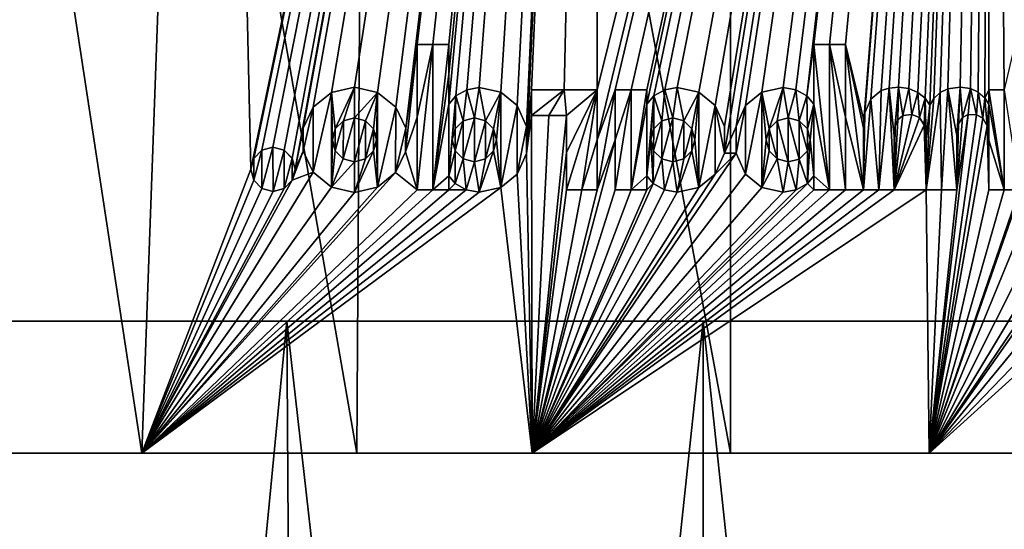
# Model space of a CAD drawing. Header units: millimetres. Extents: x -46 to 100, y -4 to 226.
# Tile 17 of 29: x -14 to 6, y 71 to 81. Entities that reach past the tile are written whole.
import ezdxf

# ---------------------------------------------------------------- set-up
doc = ezdxf.new("R2010")
doc.units = ezdxf.units.MM
doc.header["$LTSCALE"] = 65.185185
for name, color, linetype in [('11', 7, 'CONTINUOUS'), ('12', 7, 'CONTINUOUS'), ('15', 7, 'CONTINUOUS'), ('17', 7, 'CONTINUOUS'), ('18', 7, 'CONTINUOUS'), ('19', 7, 'CONTINUOUS')]:
    doc.layers.add(name, color=color, linetype=linetype)

msp = doc.modelspace()

# ---------------------------------------------------------------- linework, layer by layer
at = {"layer": '11', "color": 254, "linetype": 'Continuous', "true_color": 0xece8e8}
for points in [[(-14.944, 72.69, 41.059), (-7.587, 72.69, 43.03), (-14.471, 112.297, 39.759), (-14.944, 72.69, 41.059)], [(-14.471, 112.297, 39.759), (-7.587, 72.69, 43.03), (-7.347, 112.297, 41.668), (-14.471, 112.297, 39.759)], [(-7.587, 72.69, 43.03), (0, 72.69, 43.694), (-7.347, 112.297, 41.668), (-7.587, 72.69, 43.03)], [(-7.347, 112.297, 41.668), (0, 72.69, 43.694), (0, 112.297, 42.311), (-7.347, 112.297, 41.668)]]:
    msp.add_3dface(points, dxfattribs=at)
at = {"layer": '12', "color": 254, "linetype": 'Continuous', "true_color": 0xece8e8}
for points in [[(-19.476, 72.69, -39.113), (-18.015, 112.297, -38.284), (-11.957, 72.69, -42.026), (-19.476, 72.69, -39.113)], [(-18.015, 112.297, -38.284), (-10.522, 112.297, -40.981), (-11.957, 72.69, -42.026), (-18.015, 112.297, -38.284)], [(-11.957, 72.69, -42.026), (-10.522, 112.297, -40.981), (-9.74, 78.446, -42.388), (-11.957, 72.69, -42.026)], [(-10.522, 112.297, -40.981), (-2.657, 112.297, -42.227), (-9.74, 78.446, -42.388), (-10.522, 112.297, -40.981)], [(-9.74, 78.446, -42.388), (-2.657, 112.297, -42.227), (-9.681, 78.667, -42.394), (-9.74, 78.446, -42.388)], [(-9.681, 78.667, -42.394), (-2.657, 112.297, -42.227), (-9.519, 78.832, -42.424), (-9.681, 78.667, -42.394)], [(-9.519, 78.832, -42.424), (-2.657, 112.297, -42.227), (-9.293, 78.894, -42.472), (-9.519, 78.832, -42.424)], [(-9.293, 78.894, -42.472), (-2.657, 112.297, -42.227), (-9.066, 78.834, -42.523), (-9.293, 78.894, -42.472)], [(-9.066, 78.834, -42.523), (-2.657, 112.297, -42.227), (-8.901, 78.668, -42.564), (-9.066, 78.834, -42.523)], [(-8.901, 78.668, -42.564), (-2.657, 112.297, -42.227), (-8.842, 78.446, -42.584), (-8.901, 78.668, -42.564)], [(-8.842, 78.446, -42.584), (-2.657, 112.297, -42.227), (-8.677, 79.283, -42.588), (-8.842, 78.446, -42.584)], [(-8.677, 79.283, -42.588), (-2.657, 112.297, -42.227), (-8.474, 79.705, -42.614), (-8.677, 79.283, -42.588)], [(-8.474, 79.705, -42.614), (-2.657, 112.297, -42.227), (-8.104, 80.003, -42.676), (-8.474, 79.705, -42.614)], [(-8.104, 80.003, -42.676), (-2.657, 112.297, -42.227), (-7.638, 80.11, -42.758), (-8.104, 80.003, -42.676)], [(-7.638, 80.11, -42.758), (-2.657, 112.297, -42.227), (-7.172, 80.003, -42.842), (-7.638, 80.11, -42.758)], [(-7.172, 80.003, -42.842), (-2.657, 112.297, -42.227), (-6.8, 79.703, -42.913), (-7.172, 80.003, -42.842)], [(-6.8, 79.703, -42.913), (-2.657, 112.297, -42.227), (-6.597, 79.277, -42.96), (-6.8, 79.703, -42.913)], [(-6.597, 79.277, -42.96), (-2.657, 112.297, -42.227), (-6.365, 80.975, -42.935), (-6.597, 79.277, -42.96)], [(-6.365, 80.975, -42.935), (-2.657, 112.297, -42.227), (-6.043, 80.975, -42.982), (-6.365, 80.975, -42.935)], [(-6.043, 80.975, -42.982), (-2.657, 112.297, -42.227), (-5.721, 80.975, -43.026), (-6.043, 80.975, -42.982)], [(-5.721, 80.975, -43.026), (-2.657, 112.297, -42.227), (-5.721, 80.371, -43.047), (-5.721, 80.975, -43.026)], [(-5.721, 80.371, -43.047), (-2.657, 112.297, -42.227), (-5.721, 79.767, -43.068), (-5.721, 80.371, -43.047)], [(-5.721, 79.767, -43.068), (-2.657, 112.297, -42.227), (-5.581, 79.934, -43.081), (-5.721, 79.767, -43.068)], [(-5.581, 79.934, -43.081), (-2.657, 112.297, -42.227), (-5.359, 80.06, -43.105), (-5.581, 79.934, -43.081)], [(-5.359, 80.06, -43.105), (-2.657, 112.297, -42.227), (-5.103, 80.108, -43.134), (-5.359, 80.06, -43.105)], [(-5.103, 80.108, -43.134), (-2.657, 112.297, -42.227), (-4.665, 80.009, -43.187), (-5.103, 80.108, -43.134)], [(-4.665, 80.009, -43.187), (-2.657, 112.297, -42.227), (-4.334, 79.74, -43.231), (-4.665, 80.009, -43.187)], [(-4.334, 79.74, -43.231), (-2.657, 112.297, -42.227), (-4.141, 79.313, -43.265), (-4.334, 79.74, -43.231)], [(-4.142, 78.769, -43.284), (-2.657, 112.297, -42.227), (-4.041, 80.057, -43.248), (-4.142, 78.769, -43.284)], [(-4.141, 79.313, -43.265), (-2.657, 112.297, -42.227), (-4.142, 78.769, -43.284), (-4.141, 79.313, -43.265)], [(-4.041, 80.057, -43.248), (-2.657, 112.297, -42.227), (-3.377, 80.057, -43.305), (-4.041, 80.057, -43.248)], [(-3.377, 80.057, -43.305), (-2.657, 112.297, -42.227), (-2.712, 80.057, -43.352), (-3.377, 80.057, -43.305)], [(-2.657, 112.297, -42.227), (5.303, 112.297, -41.977), (-2.712, 80.057, -43.352), (-2.657, 112.297, -42.227)], [(-2.712, 80.057, -43.352), (5.303, 112.297, -41.977), (-2.712, 79.044, -43.387), (-2.712, 80.057, -43.352)], [(-2.712, 79.044, -43.387), (5.303, 112.297, -41.977), (-2.343, 80.057, -43.373), (-2.712, 79.044, -43.387)], [(-2.343, 80.057, -43.373), (5.303, 112.297, -41.977), (-2.021, 80.057, -43.389), (-2.343, 80.057, -43.373)], [(-2.021, 80.057, -43.389), (5.303, 112.297, -41.977), (-1.699, 80.057, -43.403), (-2.021, 80.057, -43.389)], [(-1.699, 80.057, -43.403), (5.303, 112.297, -41.977), (-1.699, 79.767, -43.413), (-1.699, 80.057, -43.403)], [(-1.699, 79.767, -43.413), (5.303, 112.297, -41.977), (-1.558, 79.934, -43.413), (-1.699, 79.767, -43.413)], [(-1.558, 79.934, -43.413), (5.303, 112.297, -41.977), (-1.336, 80.061, -43.416), (-1.558, 79.934, -43.413)], [(-1.336, 80.061, -43.416), (5.303, 112.297, -41.977), (-1.081, 80.108, -43.421), (-1.336, 80.061, -43.416)], [(-1.081, 80.108, -43.421), (5.303, 112.297, -41.977), (-0.645, 80.01, -43.433), (-1.081, 80.108, -43.421)], [(-0.645, 80.01, -43.433), (5.303, 112.297, -41.977), (-0.314, 79.742, -43.446), (-0.645, 80.01, -43.433)], [(-0.314, 79.742, -43.446), (5.303, 112.297, -41.977), (-0.12, 79.316, -43.462), (-0.314, 79.742, -43.446)], [(-0.12, 79.316, -43.462), (5.303, 112.297, -41.977), (-0.12, 78.77, -43.481), (-0.12, 79.316, -43.462)], [(-0.12, 78.77, -43.481), (5.303, 112.297, -41.977), (0.111, 79.316, -43.462), (-0.12, 78.77, -43.481)], [(0, 112.297, 42.311), (7.587, 72.69, 43.03), (7.928, 112.297, 41.561), (0, 112.297, 42.311)], [(0, 112.297, 42.311), (0, 72.69, 43.694), (7.587, 72.69, 43.03), (0, 112.297, 42.311)], [(0.111, 79.316, -43.462), (5.303, 112.297, -41.977), (0.305, 79.741, -43.446), (0.111, 79.316, -43.462)], [(0.305, 79.741, -43.446), (5.303, 112.297, -41.977), (0.636, 80.01, -43.433), (0.305, 79.741, -43.446)], [(0.636, 80.01, -43.433), (5.303, 112.297, -41.977), (1.072, 80.108, -43.421), (0.636, 80.01, -43.433)], [(1.072, 80.108, -43.421), (5.303, 112.297, -41.977), (1.327, 80.061, -43.416), (1.072, 80.108, -43.421)], [(1.327, 80.061, -43.416), (5.303, 112.297, -41.977), (1.549, 79.934, -43.413), (1.327, 80.061, -43.416)], [(1.549, 79.934, -43.413), (5.303, 112.297, -41.977), (1.69, 80.975, -43.371), (1.549, 79.934, -43.413)], [(1.69, 80.975, -43.371), (5.303, 112.297, -41.977), (2.012, 80.975, -43.358), (1.69, 80.975, -43.371)], [(2.012, 80.975, -43.358), (5.303, 112.297, -41.977), (2.334, 80.975, -43.342), (2.012, 80.975, -43.358)], [(2.334, 80.975, -43.342), (5.303, 112.297, -41.977), (2.71, 79.441, -43.373), (2.334, 80.975, -43.342)], [(2.71, 79.441, -43.373), (5.303, 112.297, -41.977), (2.73, 79.59, -43.367), (2.71, 79.441, -43.373)], [(2.73, 79.59, -43.367), (5.303, 112.297, -41.977), (2.846, 79.867, -43.35), (2.73, 79.59, -43.367)], [(2.846, 79.867, -43.35), (5.303, 112.297, -41.977), (3.056, 80.041, -43.329), (2.846, 79.867, -43.35)], [(3.056, 80.041, -43.329), (5.303, 112.297, -41.977), (3.221, 80.094, -43.316), (3.056, 80.041, -43.329)], [(3.221, 80.094, -43.316), (5.303, 112.297, -41.977), (3.414, 80.11, -43.3), (3.221, 80.094, -43.316)], [(3.414, 80.11, -43.3), (5.303, 112.297, -41.977), (3.621, 80.085, -43.284), (3.414, 80.11, -43.3)], [(3.621, 80.085, -43.284), (5.303, 112.297, -41.977), (3.805, 80.007, -43.271), (3.621, 80.085, -43.284)], [(3.805, 80.007, -43.271), (5.303, 112.297, -41.977), (3.95, 79.887, -43.262), (3.805, 80.007, -43.271)], [(3.95, 79.887, -43.262), (5.303, 112.297, -41.977), (4.049, 79.744, -43.258), (3.95, 79.887, -43.262)], [(4.049, 79.744, -43.258), (5.303, 112.297, -41.977), (4.13, 79.883, -43.246), (4.049, 79.744, -43.258)], [(4.13, 79.883, -43.246), (5.303, 112.297, -41.977), (4.255, 80.005, -43.229), (4.13, 79.883, -43.246)], [(4.255, 80.005, -43.229), (5.303, 112.297, -41.977), (4.413, 80.079, -43.211), (4.255, 80.005, -43.229)], [(4.413, 80.079, -43.211), (5.303, 112.297, -41.977), (4.663, 80.11, -43.184), (4.413, 80.079, -43.211)], [(4.663, 80.11, -43.184), (5.303, 112.297, -41.977), (4.871, 80.082, -43.162), (4.663, 80.11, -43.184)], [(4.871, 80.082, -43.162), (5.303, 112.297, -41.977), (5.03, 80.009, -43.146), (4.871, 80.082, -43.162)], [(5.03, 80.009, -43.146), (5.303, 112.297, -41.977), (5.164, 79.892, -43.134), (5.03, 80.009, -43.146)], [(5.164, 79.892, -43.134), (5.303, 112.297, -41.977), (5.248, 80.06, -43.118), (5.164, 79.892, -43.134)], [(5.248, 80.06, -43.118), (5.303, 112.297, -41.977), (5.56, 80.06, -43.079), (5.248, 80.06, -43.118)], [(5.303, 112.297, -41.977), (13.075, 112.297, -40.24), (5.56, 80.06, -43.079), (5.303, 112.297, -41.977)], [(-6.599, 78.803, -42.977), (-6.597, 79.277, -42.96), (-6.365, 80.975, -42.935), (-6.599, 78.803, -42.977)], [(-6.365, 79.503, -42.987), (-6.599, 78.803, -42.977), (-6.365, 80.975, -42.935), (-6.365, 79.503, -42.987)], [(1.69, 79.767, -43.414), (1.549, 79.934, -43.413), (1.69, 80.975, -43.371), (1.69, 79.767, -43.414)], [(2.334, 80.975, -43.342), (2.703, 78.032, -43.423), (2.334, 79.503, -43.393), (2.334, 80.975, -43.342)], [(2.703, 78.032, -43.423), (2.334, 80.975, -43.342), (2.703, 79.281, -43.379), (2.703, 78.032, -43.423)], [(2.703, 79.281, -43.379), (2.334, 80.975, -43.342), (2.71, 79.441, -43.373), (2.703, 79.281, -43.379)], [(-4.041, 79.54, -43.266), (-4.142, 78.769, -43.284), (-4.041, 80.057, -43.248), (-4.041, 79.54, -43.266)], [(-2.712, 78.029, -43.423), (-2.712, 79.044, -43.387), (-2.343, 80.057, -43.373), (-2.712, 78.029, -43.423)], [(-2.343, 79.044, -43.409), (-2.712, 78.029, -43.423), (-2.343, 80.057, -43.373), (-2.343, 79.044, -43.409)], [(5.248, 79.765, -43.128), (5.164, 79.892, -43.134), (5.248, 80.06, -43.118), (5.248, 79.765, -43.128)], [(-8.028, 78.822, -42.732), (-7.863, 79.431, -42.741), (-7.864, 78.656, -42.768), (-8.028, 78.822, -42.732)], [(-8.027, 79.267, -42.716), (-7.863, 79.431, -42.741), (-8.028, 78.822, -42.732), (-8.027, 79.267, -42.716)], [(-7.863, 79.431, -42.741), (-7.638, 79.492, -42.78), (-7.864, 78.656, -42.768), (-7.863, 79.431, -42.741)], [(-7.864, 78.656, -42.768), (-7.638, 79.492, -42.78), (-7.638, 78.595, -42.812), (-7.864, 78.656, -42.768)], [(-7.638, 78.595, -42.812), (-7.638, 79.492, -42.78), (-7.412, 79.431, -42.822), (-7.638, 78.595, -42.812)], [(-7.413, 78.655, -42.849), (-7.638, 78.595, -42.812), (-7.412, 79.431, -42.822), (-7.413, 78.655, -42.849)], [(-7.248, 79.265, -42.856), (-7.413, 78.655, -42.849), (-7.412, 79.431, -42.822), (-7.248, 79.265, -42.856)], [(-6.365, 78.029, -43.039), (-6.599, 78.803, -42.977), (-6.365, 79.503, -42.987), (-6.365, 78.029, -43.039)], [(-5.591, 79.268, -43.103), (-5.427, 79.432, -43.118), (-5.592, 78.821, -43.119), (-5.591, 79.268, -43.103)], [(-5.592, 78.821, -43.119), (-5.427, 79.432, -43.118), (-5.427, 78.655, -43.145), (-5.592, 78.821, -43.119)], [(-5.427, 79.432, -43.118), (-5.202, 79.492, -43.144), (-5.427, 78.655, -43.145), (-5.427, 79.432, -43.118)], [(-5.427, 78.655, -43.145), (-5.202, 79.492, -43.144), (-5.202, 78.595, -43.175), (-5.427, 78.655, -43.145)], [(-5.202, 78.595, -43.175), (-5.202, 79.492, -43.144), (-4.977, 79.432, -43.172), (-5.202, 78.595, -43.175)], [(-4.978, 78.655, -43.2), (-5.202, 78.595, -43.175), (-4.977, 79.432, -43.172), (-4.978, 78.655, -43.2)], [(-4.813, 79.266, -43.197), (-4.978, 78.655, -43.2), (-4.977, 79.432, -43.172), (-4.813, 79.266, -43.197)], [(-4.032, 72.69, -43.507), (-4.142, 78.769, -43.284), (-4.041, 79.54, -43.266), (-4.032, 72.69, -43.507)], [(-3.688, 79.54, -43.298), (-4.032, 72.69, -43.507), (-4.041, 79.54, -43.266), (-3.688, 79.54, -43.298)], [(-3.334, 79.54, -43.326), (-4.032, 72.69, -43.507), (-3.688, 79.54, -43.298), (-3.334, 79.54, -43.326)], [(-4.032, 72.69, -43.507), (-3.334, 79.54, -43.326), (-3.334, 78.785, -43.353), (-4.032, 72.69, -43.507)], [(-1.562, 78.819, -43.452), (-1.397, 79.432, -43.436), (-1.397, 78.655, -43.463), (-1.562, 78.819, -43.452)], [(-1.561, 79.268, -43.436), (-1.397, 79.432, -43.436), (-1.562, 78.819, -43.452), (-1.561, 79.268, -43.436)], [(-1.397, 79.432, -43.436), (-1.173, 79.492, -43.44), (-1.397, 78.655, -43.463), (-1.397, 79.432, -43.436)], [(-1.397, 78.655, -43.463), (-1.173, 79.492, -43.44), (-1.173, 78.595, -43.472), (-1.397, 78.655, -43.463)], [(-1.173, 78.595, -43.472), (-1.173, 79.492, -43.44), (-0.948, 79.432, -43.448), (-1.173, 78.595, -43.472)], [(-0.949, 78.655, -43.475), (-1.173, 78.595, -43.472), (-0.948, 79.432, -43.448), (-0.949, 78.655, -43.475)], [(-0.784, 79.267, -43.457), (-0.949, 78.655, -43.475), (-0.948, 79.432, -43.448), (-0.784, 79.267, -43.457)], [(0.948, 79.432, -43.448), (0.947, 78.655, -43.475), (0.783, 79.268, -43.457), (0.948, 79.432, -43.448)], [(1.171, 78.595, -43.472), (0.947, 78.655, -43.475), (0.948, 79.432, -43.448), (1.171, 78.595, -43.472)], [(1.172, 79.492, -43.44), (1.171, 78.595, -43.472), (0.948, 79.432, -43.448), (1.172, 79.492, -43.44)], [(1.395, 78.654, -43.463), (1.171, 78.595, -43.472), (1.172, 79.492, -43.44), (1.395, 78.654, -43.463)], [(1.396, 79.432, -43.436), (1.395, 78.654, -43.463), (1.172, 79.492, -43.44), (1.396, 79.432, -43.436)], [(1.56, 78.819, -43.452), (1.395, 78.654, -43.463), (1.396, 79.432, -43.436), (1.56, 78.819, -43.452)], [(1.56, 79.268, -43.436), (1.56, 78.819, -43.452), (1.396, 79.432, -43.436), (1.56, 79.268, -43.436)], [(2.334, 78.029, -43.445), (2.334, 79.503, -43.393), (2.703, 78.032, -43.423), (2.334, 78.029, -43.445)], [(3.836, 79.496, -43.286), (3.321, 78.032, -43.38), (3.679, 79.56, -43.298), (3.836, 79.496, -43.286)], [(3.679, 79.56, -43.298), (3.321, 78.032, -43.38), (3.502, 79.539, -43.313), (3.679, 79.56, -43.298)], [(3.502, 79.539, -43.313), (3.321, 78.032, -43.38), (3.395, 79.447, -43.325), (3.502, 79.539, -43.313)], [(3.935, 79.342, -43.283), (3.321, 78.032, -43.38), (3.836, 79.496, -43.286), (3.935, 79.342, -43.283)], [(3.395, 79.447, -43.325), (3.321, 78.032, -43.38), (3.342, 79.319, -43.334), (3.395, 79.447, -43.325)], [(4.998, 79.551, -43.166), (4.032, 72.69, -43.507), (4.824, 79.556, -43.185), (4.998, 79.551, -43.166)], [(4.824, 79.556, -43.185), (4.032, 72.69, -43.507), (4.596, 78.032, -43.264), (4.824, 79.556, -43.185)], [(5.122, 79.481, -43.154), (4.032, 72.69, -43.507), (4.998, 79.551, -43.166), (5.122, 79.481, -43.154)], [(5.21, 79.325, -43.149), (4.032, 72.69, -43.507), (5.122, 79.481, -43.154), (5.21, 79.325, -43.149)], [(4.708, 79.498, -43.2), (4.824, 79.556, -43.185), (4.596, 78.032, -43.264), (4.708, 79.498, -43.2)], [(4.63, 79.37, -43.213), (4.708, 79.498, -43.2), (4.596, 78.032, -43.264), (4.63, 79.37, -43.213)], [(-8.679, 78.812, -42.605), (-8.842, 78.446, -42.584), (-8.677, 79.283, -42.588), (-8.679, 78.812, -42.605)], [(-8.087, 79.045, -42.713), (-8.027, 79.267, -42.716), (-8.028, 78.822, -42.732), (-8.087, 79.045, -42.713)], [(-7.249, 78.82, -42.871), (-7.413, 78.655, -42.849), (-7.248, 79.265, -42.856), (-7.249, 78.82, -42.871)], [(-7.189, 79.042, -42.873), (-7.249, 78.82, -42.871), (-7.248, 79.265, -42.856), (-7.189, 79.042, -42.873)], [(-5.651, 79.045, -43.103), (-5.591, 79.268, -43.103), (-5.592, 78.821, -43.119), (-5.651, 79.045, -43.103)], [(-4.814, 78.819, -43.212), (-4.978, 78.655, -43.2), (-4.813, 79.266, -43.197), (-4.814, 78.819, -43.212)], [(-4.754, 79.042, -43.211), (-4.814, 78.819, -43.212), (-4.813, 79.266, -43.197), (-4.754, 79.042, -43.211)], [(-1.622, 79.044, -43.442), (-1.561, 79.268, -43.436), (-1.562, 78.819, -43.452), (-1.622, 79.044, -43.442)], [(-0.784, 78.819, -43.473), (-0.949, 78.655, -43.475), (-0.784, 79.267, -43.457), (-0.784, 78.819, -43.473)], [(-0.724, 79.043, -43.466), (-0.784, 78.819, -43.473), (-0.784, 79.267, -43.457), (-0.724, 79.043, -43.466)], [(0.111, 78.77, -43.481), (-0.12, 78.77, -43.481), (0.111, 79.316, -43.462), (0.111, 78.77, -43.481)], [(0.783, 78.819, -43.473), (0.723, 79.043, -43.466), (0.783, 79.268, -43.457), (0.783, 78.819, -43.473)], [(0.947, 78.655, -43.475), (0.783, 78.819, -43.473), (0.783, 79.268, -43.457), (0.947, 78.655, -43.475)], [(1.62, 79.043, -43.442), (1.56, 78.819, -43.452), (1.56, 79.268, -43.436), (1.62, 79.043, -43.442)], [(3.973, 78.032, -43.325), (3.321, 78.032, -43.38), (3.935, 79.342, -43.283), (3.973, 78.032, -43.325)], [(3.321, 78.032, -43.38), (3.321, 79.125, -43.342), (3.342, 79.319, -43.334), (3.321, 78.032, -43.38)], [(3.973, 79.05, -43.29), (3.973, 78.032, -43.325), (3.935, 79.342, -43.283), (3.973, 79.05, -43.29)], [(5.248, 78.032, -43.189), (4.032, 72.69, -43.507), (5.21, 79.325, -43.149), (5.248, 78.032, -43.189)], [(4.596, 79.13, -43.225), (4.63, 79.37, -43.213), (4.596, 78.032, -43.264), (4.596, 79.13, -43.225)], [(5.248, 79.037, -43.154), (5.248, 78.032, -43.189), (5.21, 79.325, -43.149), (5.248, 79.037, -43.154)], [(-4.032, 72.69, -43.507), (-2.712, 78.029, -43.423), (-2.343, 79.044, -43.409), (-4.032, 72.69, -43.507)], [(-2.343, 78.029, -43.444), (-4.032, 72.69, -43.507), (-2.343, 79.044, -43.409), (-2.343, 78.029, -43.444)], [(-8.901, 78.224, -42.58), (-8.842, 78.446, -42.584), (-8.679, 78.812, -42.605), (-8.901, 78.224, -42.58)], [(-8.477, 78.385, -42.661), (-8.901, 78.224, -42.58), (-8.679, 78.812, -42.605), (-8.477, 78.385, -42.661)], [(-6.803, 78.379, -42.96), (-6.599, 78.803, -42.977), (-6.365, 78.029, -43.039), (-6.803, 78.379, -42.96)], [(6.379, 78.379, -43.025), (4.032, 72.69, -43.507), (6.174, 78.803, -43.04), (6.379, 78.379, -43.025)], [(4.032, 72.69, -43.507), (5.871, 78.032, -43.109), (6.174, 78.803, -43.04), (4.032, 72.69, -43.507)], [(-4.142, 78.769, -43.284), (-4.032, 72.69, -43.507), (-4.336, 78.345, -43.28), (-4.142, 78.769, -43.284)], [(-3.334, 78.029, -43.379), (-4.032, 72.69, -43.507), (-3.334, 78.785, -43.353), (-3.334, 78.029, -43.379)], [(0.305, 78.345, -43.495), (-4.032, 72.69, -43.507), (0.111, 78.77, -43.481), (0.305, 78.345, -43.495)], [(-4.032, 72.69, -43.507), (-0.314, 78.345, -43.495), (0.111, 78.77, -43.481), (-4.032, 72.69, -43.507)], [(-0.314, 78.345, -43.495), (-0.12, 78.77, -43.481), (0.111, 78.77, -43.481), (-0.314, 78.345, -43.495)], [(-11.957, 72.69, -42.026), (-9.74, 78.446, -42.388), (-9.681, 78.223, -42.41), (-11.957, 72.69, -42.026)], [(-11.957, 72.69, -42.026), (-8.901, 78.224, -42.58), (-8.477, 78.385, -42.661), (-11.957, 72.69, -42.026)], [(-8.105, 78.084, -42.744), (-11.957, 72.69, -42.026), (-8.477, 78.385, -42.661), (-8.105, 78.084, -42.744)], [(-6.803, 78.379, -42.96), (-11.957, 72.69, -42.026), (-7.173, 78.083, -42.91), (-6.803, 78.379, -42.96)], [(-11.957, 72.69, -42.026), (-6.803, 78.379, -42.96), (-6.365, 78.029, -43.039), (-11.957, 72.69, -42.026)], [(-8.901, 78.224, -42.58), (-11.957, 72.69, -42.026), (-9.063, 78.059, -42.552), (-8.901, 78.224, -42.58)], [(-9.516, 78.058, -42.453), (-11.957, 72.69, -42.026), (-9.681, 78.223, -42.41), (-9.516, 78.058, -42.453)], [(-5.721, 78.316, -43.119), (-5.592, 78.157, -43.142), (-5.721, 78.029, -43.129), (-5.721, 78.316, -43.119)], [(-4.336, 78.345, -43.28), (-4.032, 72.69, -43.507), (-4.666, 78.077, -43.255), (-4.336, 78.345, -43.28)], [(0.636, 78.077, -43.501), (-4.032, 72.69, -43.507), (0.305, 78.345, -43.495), (0.636, 78.077, -43.501)], [(-0.314, 78.345, -43.495), (-4.032, 72.69, -43.507), (-0.645, 78.077, -43.501), (-0.314, 78.345, -43.495)], [(-1.699, 78.316, -43.464), (-1.569, 78.157, -43.474), (-1.699, 78.029, -43.474), (-1.699, 78.316, -43.464)], [(1.56, 78.157, -43.475), (1.69, 78.316, -43.464), (1.69, 78.029, -43.474), (1.56, 78.157, -43.475)], [(4.032, 72.69, -43.507), (8.052, 78.385, -42.743), (8.433, 78.032, -42.682), (4.032, 72.69, -43.507)], [(8.052, 78.385, -42.743), (4.032, 72.69, -43.507), (7.68, 78.084, -42.822), (8.052, 78.385, -42.743)], [(6.749, 78.083, -42.979), (4.032, 72.69, -43.507), (6.379, 78.379, -43.025), (6.749, 78.083, -42.979)], [(-7.638, 77.977, -42.833), (-11.957, 72.69, -42.026), (-8.105, 78.084, -42.744), (-7.638, 77.977, -42.833)], [(-11.957, 72.69, -42.026), (-7.638, 77.977, -42.833), (-7.173, 78.083, -42.91), (-11.957, 72.69, -42.026)], [(-4.032, 72.69, -43.507), (-11.957, 72.69, -42.026), (-4.666, 78.077, -43.255), (-4.032, 72.69, -43.507)], [(-4.666, 78.077, -43.255), (-11.957, 72.69, -42.026), (-5.103, 77.979, -43.209), (-4.666, 78.077, -43.255)], [(-9.063, 78.059, -42.552), (-11.957, 72.69, -42.026), (-9.289, 77.997, -42.505), (-9.063, 78.059, -42.552)], [(-9.289, 77.997, -42.505), (-11.957, 72.69, -42.026), (-9.516, 78.058, -42.453), (-9.289, 77.997, -42.505)], [(-5.721, 78.029, -43.129), (-11.957, 72.69, -42.026), (-6.043, 78.029, -43.085), (-5.721, 78.029, -43.129)], [(-11.957, 72.69, -42.026), (-6.365, 78.029, -43.039), (-6.043, 78.029, -43.085), (-11.957, 72.69, -42.026)], [(-5.103, 77.979, -43.209), (-11.957, 72.69, -42.026), (-5.366, 78.029, -43.175), (-5.103, 77.979, -43.209)], [(-5.366, 78.029, -43.175), (-11.957, 72.69, -42.026), (-5.721, 78.029, -43.129), (-5.366, 78.029, -43.175)], [(-5.592, 78.157, -43.142), (-5.366, 78.029, -43.175), (-5.721, 78.029, -43.129), (-5.592, 78.157, -43.142)], [(-1.344, 78.029, -43.486), (-4.032, 72.69, -43.507), (-1.569, 78.157, -43.474), (-1.344, 78.029, -43.486)], [(-1.569, 78.157, -43.474), (-4.032, 72.69, -43.507), (-1.699, 78.029, -43.474), (-1.569, 78.157, -43.474)], [(1.56, 78.157, -43.475), (-4.032, 72.69, -43.507), (1.335, 78.029, -43.487), (1.56, 78.157, -43.475)], [(-4.032, 72.69, -43.507), (1.56, 78.157, -43.475), (1.69, 78.029, -43.474), (-4.032, 72.69, -43.507)], [(-0.645, 78.077, -43.501), (-4.032, 72.69, -43.507), (-1.081, 77.979, -43.496), (-0.645, 78.077, -43.501)], [(1.072, 77.979, -43.496), (-4.032, 72.69, -43.507), (0.636, 78.077, -43.501), (1.072, 77.979, -43.496)], [(4.032, 72.69, -43.507), (-4.032, 72.69, -43.507), (3.973, 78.032, -43.325), (4.032, 72.69, -43.507)], [(-4.032, 72.69, -43.507), (2.334, 78.029, -43.445), (2.703, 78.032, -43.423), (-4.032, 72.69, -43.507)], [(3.321, 78.032, -43.38), (-4.032, 72.69, -43.507), (3.012, 78.032, -43.403), (3.321, 78.032, -43.38)], [(-4.032, 72.69, -43.507), (3.321, 78.032, -43.38), (3.973, 78.032, -43.325), (-4.032, 72.69, -43.507)], [(3.012, 78.032, -43.403), (-4.032, 72.69, -43.507), (2.703, 78.032, -43.423), (3.012, 78.032, -43.403)], [(-1.081, 77.979, -43.496), (-4.032, 72.69, -43.507), (-1.344, 78.029, -43.486), (-1.081, 77.979, -43.496)], [(-1.699, 78.029, -43.474), (-4.032, 72.69, -43.507), (-2.021, 78.029, -43.46), (-1.699, 78.029, -43.474)], [(1.335, 78.029, -43.487), (-4.032, 72.69, -43.507), (1.072, 77.979, -43.496), (1.335, 78.029, -43.487)], [(-2.712, 78.029, -43.423), (-4.032, 72.69, -43.507), (-3.023, 78.029, -43.402), (-2.712, 78.029, -43.423)], [(-3.023, 78.029, -43.402), (-4.032, 72.69, -43.507), (-3.334, 78.029, -43.379), (-3.023, 78.029, -43.402)], [(-4.032, 72.69, -43.507), (-2.343, 78.029, -43.444), (-2.021, 78.029, -43.46), (-4.032, 72.69, -43.507)], [(2.334, 78.029, -43.445), (-4.032, 72.69, -43.507), (2.012, 78.029, -43.461), (2.334, 78.029, -43.445)], [(2.012, 78.029, -43.461), (-4.032, 72.69, -43.507), (1.69, 78.029, -43.474), (2.012, 78.029, -43.461)], [(4.285, 78.032, -43.296), (4.032, 72.69, -43.507), (3.973, 78.032, -43.325), (4.285, 78.032, -43.296)], [(4.032, 72.69, -43.507), (7.213, 77.977, -42.907), (7.68, 78.084, -42.822), (4.032, 72.69, -43.507)], [(7.213, 77.977, -42.907), (4.032, 72.69, -43.507), (6.749, 78.083, -42.979), (7.213, 77.977, -42.907)], [(9.952, 78.032, -42.354), (4.032, 72.69, -43.507), (9.194, 78.032, -42.525), (9.952, 78.032, -42.354)], [(9.194, 78.032, -42.525), (4.032, 72.69, -43.507), (8.433, 78.032, -42.682), (9.194, 78.032, -42.525)], [(4.596, 78.032, -43.264), (4.032, 72.69, -43.507), (4.285, 78.032, -43.296), (4.596, 78.032, -43.264)], [(11.957, 72.69, -42.026), (4.032, 72.69, -43.507), (9.952, 78.032, -42.354), (11.957, 72.69, -42.026)], [(5.871, 78.032, -43.109), (4.032, 72.69, -43.507), (5.56, 78.032, -43.15), (5.871, 78.032, -43.109)], [(5.56, 78.032, -43.15), (4.032, 72.69, -43.507), (5.248, 78.032, -43.189), (5.56, 78.032, -43.15)]]:
    msp.add_3dface(points, dxfattribs=at)
at = {"layer": '15', "color": 254, "linetype": 'Continuous', "true_color": 0xece8e8}
for points in [[(-6.365, 80.975, -42.996), (-6.043, 80.975, -43.042), (-6.365, 79.503, -43.048), (-6.365, 80.975, -42.996)], [(-6.043, 78.029, -43.146), (-6.365, 78.029, -43.1), (-6.043, 80.975, -43.042), (-6.043, 78.029, -43.146)], [(-6.043, 80.975, -43.042), (-6.365, 78.029, -43.1), (-6.365, 79.503, -43.048), (-6.043, 80.975, -43.042)], [(-5.721, 80.371, -43.107), (-6.043, 78.029, -43.146), (-5.721, 80.975, -43.086), (-5.721, 80.371, -43.107)], [(-5.721, 80.975, -43.086), (-6.043, 78.029, -43.146), (-6.043, 80.975, -43.042), (-5.721, 80.975, -43.086)], [(1.69, 80.975, -43.432), (2.012, 78.029, -43.521), (1.69, 79.767, -43.474), (1.69, 80.975, -43.432)], [(2.012, 80.975, -43.418), (2.012, 78.029, -43.521), (1.69, 80.975, -43.432), (2.012, 80.975, -43.418)], [(2.334, 78.029, -43.505), (2.012, 78.029, -43.521), (2.012, 80.975, -43.418), (2.334, 78.029, -43.505)], [(2.334, 79.503, -43.453), (2.334, 78.029, -43.505), (2.012, 80.975, -43.418), (2.334, 79.503, -43.453)], [(2.334, 80.975, -43.402), (2.334, 79.503, -43.453), (2.012, 80.975, -43.418), (2.334, 80.975, -43.402)], [(-5.721, 79.767, -43.129), (-6.043, 78.029, -43.146), (-5.721, 80.371, -43.107), (-5.721, 79.767, -43.129)], [(-8.474, 79.705, -42.675), (-8.104, 80.003, -42.737), (-8.477, 78.385, -42.722), (-8.474, 79.705, -42.675)], [(-8.477, 78.385, -42.722), (-8.104, 80.003, -42.737), (-8.105, 78.084, -42.805), (-8.477, 78.385, -42.722)], [(-8.104, 80.003, -42.737), (-8.087, 79.045, -42.774), (-8.105, 78.084, -42.805), (-8.104, 80.003, -42.737)], [(-7.638, 80.11, -42.819), (-8.027, 79.267, -42.777), (-8.104, 80.003, -42.737), (-7.638, 80.11, -42.819)], [(-8.027, 79.267, -42.777), (-8.087, 79.045, -42.774), (-8.104, 80.003, -42.737), (-8.027, 79.267, -42.777)], [(-7.863, 79.431, -42.802), (-8.027, 79.267, -42.777), (-7.638, 80.11, -42.819), (-7.863, 79.431, -42.802)], [(-7.638, 79.492, -42.841), (-7.863, 79.431, -42.802), (-7.638, 80.11, -42.819), (-7.638, 79.492, -42.841)], [(-7.172, 80.003, -42.903), (-7.638, 79.492, -42.841), (-7.638, 80.11, -42.819), (-7.172, 80.003, -42.903)], [(-7.412, 79.431, -42.883), (-7.638, 79.492, -42.841), (-7.172, 80.003, -42.903), (-7.412, 79.431, -42.883)], [(-7.248, 79.265, -42.916), (-7.412, 79.431, -42.883), (-7.172, 80.003, -42.903), (-7.248, 79.265, -42.916)], [(-7.189, 79.042, -42.934), (-7.248, 79.265, -42.916), (-7.172, 80.003, -42.903), (-7.189, 79.042, -42.934)], [(-7.173, 78.083, -42.971), (-7.189, 79.042, -42.934), (-7.172, 80.003, -42.903), (-7.173, 78.083, -42.971)], [(-6.8, 79.703, -42.974), (-7.173, 78.083, -42.971), (-7.172, 80.003, -42.903), (-6.8, 79.703, -42.974)], [(-5.581, 79.934, -43.141), (-5.359, 80.06, -43.165), (-5.427, 79.432, -43.179), (-5.581, 79.934, -43.141)], [(-5.359, 80.06, -43.165), (-5.202, 79.492, -43.204), (-5.427, 79.432, -43.179), (-5.359, 80.06, -43.165)], [(-5.359, 80.06, -43.165), (-5.103, 80.108, -43.194), (-5.202, 79.492, -43.204), (-5.359, 80.06, -43.165)], [(-5.202, 79.492, -43.204), (-5.103, 80.108, -43.194), (-4.977, 79.432, -43.233), (-5.202, 79.492, -43.204)], [(-5.103, 80.108, -43.194), (-4.665, 80.009, -43.247), (-4.977, 79.432, -43.233), (-5.103, 80.108, -43.194)], [(-4.977, 79.432, -43.233), (-4.665, 80.009, -43.247), (-4.813, 79.266, -43.257), (-4.977, 79.432, -43.233)], [(-4.813, 79.266, -43.257), (-4.665, 80.009, -43.247), (-4.754, 79.042, -43.272), (-4.813, 79.266, -43.257)], [(-4.665, 80.009, -43.247), (-4.666, 78.077, -43.315), (-4.754, 79.042, -43.272), (-4.665, 80.009, -43.247)], [(-4.334, 79.74, -43.291), (-4.666, 78.077, -43.315), (-4.665, 80.009, -43.247), (-4.334, 79.74, -43.291)], [(-4.041, 79.54, -43.326), (-3.377, 80.057, -43.365), (-3.688, 79.54, -43.358), (-4.041, 79.54, -43.326)], [(-4.041, 80.057, -43.308), (-3.377, 80.057, -43.365), (-4.041, 79.54, -43.326), (-4.041, 80.057, -43.308)], [(-3.377, 80.057, -43.365), (-3.334, 79.54, -43.387), (-3.688, 79.54, -43.358), (-3.377, 80.057, -43.365)], [(-2.712, 80.057, -43.412), (-3.334, 79.54, -43.387), (-3.377, 80.057, -43.365), (-2.712, 80.057, -43.412)], [(-3.023, 78.029, -43.462), (-3.334, 78.029, -43.439), (-2.712, 80.057, -43.412), (-3.023, 78.029, -43.462)], [(-3.334, 78.029, -43.439), (-3.334, 78.785, -43.413), (-2.712, 80.057, -43.412), (-3.334, 78.029, -43.439)], [(-3.334, 78.785, -43.413), (-3.334, 79.54, -43.387), (-2.712, 80.057, -43.412), (-3.334, 78.785, -43.413)], [(-2.712, 79.044, -43.447), (-3.023, 78.029, -43.462), (-2.712, 80.057, -43.412), (-2.712, 79.044, -43.447)], [(-2.343, 80.057, -43.433), (-2.021, 80.057, -43.449), (-2.343, 79.044, -43.469), (-2.343, 80.057, -43.433)], [(-2.021, 78.029, -43.52), (-2.343, 78.029, -43.504), (-2.021, 80.057, -43.449), (-2.021, 78.029, -43.52)], [(-2.021, 80.057, -43.449), (-2.343, 78.029, -43.504), (-2.343, 79.044, -43.469), (-2.021, 80.057, -43.449)], [(-1.699, 79.767, -43.473), (-2.021, 78.029, -43.52), (-1.699, 80.057, -43.463), (-1.699, 79.767, -43.473)], [(-1.699, 80.057, -43.463), (-2.021, 78.029, -43.52), (-2.021, 80.057, -43.449), (-1.699, 80.057, -43.463)], [(-1.558, 79.934, -43.473), (-1.336, 80.061, -43.476), (-1.397, 79.432, -43.496), (-1.558, 79.934, -43.473)], [(-1.336, 80.061, -43.476), (-1.173, 79.492, -43.5), (-1.397, 79.432, -43.496), (-1.336, 80.061, -43.476)], [(-1.336, 80.061, -43.476), (-1.081, 80.108, -43.481), (-1.173, 79.492, -43.5), (-1.336, 80.061, -43.476)], [(-1.173, 79.492, -43.5), (-1.081, 80.108, -43.481), (-0.948, 79.432, -43.508), (-1.173, 79.492, -43.5)], [(-1.081, 80.108, -43.481), (-0.645, 80.01, -43.493), (-0.948, 79.432, -43.508), (-1.081, 80.108, -43.481)], [(-0.948, 79.432, -43.508), (-0.645, 80.01, -43.493), (-0.784, 79.267, -43.517), (-0.948, 79.432, -43.508)], [(-0.784, 79.267, -43.517), (-0.645, 80.01, -43.493), (-0.724, 79.043, -43.526), (-0.784, 79.267, -43.517)], [(-0.645, 80.01, -43.493), (-0.645, 78.077, -43.561), (-0.724, 79.043, -43.526), (-0.645, 80.01, -43.493)], [(-0.314, 79.742, -43.506), (-0.645, 78.077, -43.561), (-0.645, 80.01, -43.493), (-0.314, 79.742, -43.506)], [(0.305, 78.345, -43.555), (0.636, 80.01, -43.493), (0.636, 78.077, -43.561), (0.305, 78.345, -43.555)], [(0.305, 79.741, -43.506), (0.636, 80.01, -43.493), (0.305, 78.345, -43.555), (0.305, 79.741, -43.506)], [(0.636, 80.01, -43.493), (1.072, 80.108, -43.481), (0.783, 79.268, -43.517), (0.636, 80.01, -43.493)], [(0.723, 79.043, -43.526), (0.636, 80.01, -43.493), (0.783, 79.268, -43.517), (0.723, 79.043, -43.526)], [(0.636, 78.077, -43.561), (0.636, 80.01, -43.493), (0.723, 79.043, -43.526), (0.636, 78.077, -43.561)], [(0.783, 79.268, -43.517), (1.072, 80.108, -43.481), (0.948, 79.432, -43.508), (0.783, 79.268, -43.517)], [(0.948, 79.432, -43.508), (1.072, 80.108, -43.481), (1.172, 79.492, -43.5), (0.948, 79.432, -43.508)], [(1.072, 80.108, -43.481), (1.327, 80.061, -43.476), (1.172, 79.492, -43.5), (1.072, 80.108, -43.481)], [(1.172, 79.492, -43.5), (1.327, 80.061, -43.476), (1.396, 79.432, -43.496), (1.172, 79.492, -43.5)], [(1.327, 80.061, -43.476), (1.549, 79.934, -43.473), (1.396, 79.432, -43.496), (1.327, 80.061, -43.476)], [(2.846, 79.867, -43.41), (3.057, 80.041, -43.389), (3.012, 78.032, -43.463), (2.846, 79.867, -43.41)], [(3.012, 78.032, -43.463), (3.221, 80.094, -43.376), (3.321, 78.032, -43.44), (3.012, 78.032, -43.463)], [(3.057, 80.041, -43.389), (3.221, 80.094, -43.376), (3.012, 78.032, -43.463), (3.057, 80.041, -43.389)], [(3.414, 80.11, -43.36), (3.321, 79.125, -43.402), (3.221, 80.094, -43.376), (3.414, 80.11, -43.36)], [(3.221, 80.094, -43.376), (3.321, 79.125, -43.402), (3.321, 78.032, -43.44), (3.221, 80.094, -43.376)], [(3.342, 79.319, -43.394), (3.321, 79.125, -43.402), (3.414, 80.11, -43.36), (3.342, 79.319, -43.394)], [(3.395, 79.447, -43.385), (3.342, 79.319, -43.394), (3.414, 80.11, -43.36), (3.395, 79.447, -43.385)], [(3.502, 79.539, -43.373), (3.395, 79.447, -43.385), (3.414, 80.11, -43.36), (3.502, 79.539, -43.373)], [(3.621, 80.085, -43.344), (3.502, 79.539, -43.373), (3.414, 80.11, -43.36), (3.621, 80.085, -43.344)], [(3.679, 79.56, -43.358), (3.502, 79.539, -43.373), (3.621, 80.085, -43.344), (3.679, 79.56, -43.358)], [(3.805, 80.007, -43.331), (3.679, 79.56, -43.358), (3.621, 80.085, -43.344), (3.805, 80.007, -43.331)], [(3.836, 79.496, -43.347), (3.679, 79.56, -43.358), (3.805, 80.007, -43.331), (3.836, 79.496, -43.347)], [(3.95, 79.887, -43.323), (3.836, 79.496, -43.347), (3.805, 80.007, -43.331), (3.95, 79.887, -43.323)], [(4.255, 80.005, -43.29), (3.973, 78.032, -43.386), (4.13, 79.883, -43.306), (4.255, 80.005, -43.29)], [(4.285, 78.032, -43.356), (3.973, 78.032, -43.386), (4.255, 80.005, -43.29), (4.285, 78.032, -43.356)], [(4.413, 80.079, -43.271), (4.285, 78.032, -43.356), (4.255, 80.005, -43.29), (4.413, 80.079, -43.271)], [(4.596, 78.032, -43.324), (4.285, 78.032, -43.356), (4.413, 80.079, -43.271), (4.596, 78.032, -43.324)], [(4.663, 80.11, -43.244), (4.596, 79.13, -43.286), (4.413, 80.079, -43.271), (4.663, 80.11, -43.244)], [(4.596, 79.13, -43.286), (4.596, 78.032, -43.324), (4.413, 80.079, -43.271), (4.596, 79.13, -43.286)], [(4.63, 79.37, -43.273), (4.596, 79.13, -43.286), (4.663, 80.11, -43.244), (4.63, 79.37, -43.273)], [(4.708, 79.498, -43.261), (4.63, 79.37, -43.273), (4.663, 80.11, -43.244), (4.708, 79.498, -43.261)], [(4.871, 80.082, -43.222), (4.708, 79.498, -43.261), (4.663, 80.11, -43.244), (4.871, 80.082, -43.222)], [(4.824, 79.556, -43.246), (4.708, 79.498, -43.261), (4.871, 80.082, -43.222), (4.824, 79.556, -43.246)], [(4.998, 79.551, -43.226), (4.824, 79.556, -43.246), (4.871, 80.082, -43.222), (4.998, 79.551, -43.226)], [(5.029, 80.009, -43.206), (4.998, 79.551, -43.226), (4.871, 80.082, -43.222), (5.029, 80.009, -43.206)], [(5.122, 79.481, -43.214), (4.998, 79.551, -43.226), (5.029, 80.009, -43.206), (5.122, 79.481, -43.214)], [(5.164, 79.893, -43.195), (5.122, 79.481, -43.214), (5.029, 80.009, -43.206), (5.164, 79.893, -43.195)], [(5.248, 80.06, -43.179), (5.56, 78.032, -43.211), (5.248, 79.765, -43.189), (5.248, 80.06, -43.179)], [(5.56, 80.06, -43.14), (5.56, 78.032, -43.211), (5.248, 80.06, -43.179), (5.56, 80.06, -43.14)], [(5.871, 78.032, -43.17), (5.56, 78.032, -43.211), (5.56, 80.06, -43.14), (5.871, 78.032, -43.17)], [(-5.581, 79.934, -43.141), (-5.721, 78.316, -43.18), (-5.721, 79.767, -43.129), (-5.581, 79.934, -43.141)], [(-5.721, 78.316, -43.18), (-5.581, 79.934, -43.141), (-5.651, 79.045, -43.163), (-5.721, 78.316, -43.18)], [(-5.651, 79.045, -43.163), (-5.581, 79.934, -43.141), (-5.591, 79.268, -43.163), (-5.651, 79.045, -43.163)], [(-5.591, 79.268, -43.163), (-5.581, 79.934, -43.141), (-5.427, 79.432, -43.179), (-5.591, 79.268, -43.163)], [(-1.558, 79.934, -43.473), (-1.699, 78.316, -43.524), (-1.699, 79.767, -43.473), (-1.558, 79.934, -43.473)], [(-1.699, 78.316, -43.524), (-1.558, 79.934, -43.473), (-1.622, 79.044, -43.502), (-1.699, 78.316, -43.524)], [(-1.622, 79.044, -43.502), (-1.558, 79.934, -43.473), (-1.561, 79.268, -43.496), (-1.622, 79.044, -43.502)], [(-1.561, 79.268, -43.496), (-1.558, 79.934, -43.473), (-1.397, 79.432, -43.496), (-1.561, 79.268, -43.496)], [(1.396, 79.432, -43.496), (1.549, 79.934, -43.473), (1.56, 79.268, -43.496), (1.396, 79.432, -43.496)], [(1.549, 79.934, -43.473), (1.69, 79.767, -43.474), (1.56, 79.268, -43.496), (1.549, 79.934, -43.473)], [(2.703, 78.032, -43.483), (2.846, 79.867, -43.41), (3.012, 78.032, -43.463), (2.703, 78.032, -43.483)], [(2.73, 79.59, -43.427), (2.846, 79.867, -43.41), (2.703, 78.032, -43.483), (2.73, 79.59, -43.427)], [(3.935, 79.342, -43.343), (3.836, 79.496, -43.347), (3.95, 79.887, -43.323), (3.935, 79.342, -43.343)], [(3.973, 79.05, -43.35), (3.935, 79.342, -43.343), (3.95, 79.887, -43.323), (3.973, 79.05, -43.35)], [(4.049, 79.744, -43.319), (3.973, 79.05, -43.35), (3.95, 79.887, -43.323), (4.049, 79.744, -43.319)], [(4.13, 79.883, -43.306), (3.973, 78.032, -43.386), (4.049, 79.744, -43.319), (4.13, 79.883, -43.306)], [(5.21, 79.325, -43.209), (5.122, 79.481, -43.214), (5.164, 79.893, -43.195), (5.21, 79.325, -43.209)], [(5.248, 79.765, -43.189), (5.21, 79.325, -43.209), (5.164, 79.893, -43.195), (5.248, 79.765, -43.189)], [(-8.677, 79.283, -42.65), (-8.474, 79.705, -42.675), (-8.679, 78.812, -42.666), (-8.677, 79.283, -42.65)], [(-8.679, 78.812, -42.666), (-8.474, 79.705, -42.675), (-8.477, 78.385, -42.722), (-8.679, 78.812, -42.666)], [(-6.803, 78.379, -43.02), (-7.173, 78.083, -42.971), (-6.8, 79.703, -42.974), (-6.803, 78.379, -43.02)], [(-6.597, 79.277, -43.021), (-6.803, 78.379, -43.02), (-6.8, 79.703, -42.974), (-6.597, 79.277, -43.021)], [(-5.721, 78.316, -43.18), (-6.043, 78.029, -43.146), (-5.721, 79.767, -43.129), (-5.721, 78.316, -43.18)], [(-4.336, 78.345, -43.34), (-4.666, 78.077, -43.315), (-4.334, 79.74, -43.291), (-4.336, 78.345, -43.34)], [(-4.141, 79.313, -43.325), (-4.336, 78.345, -43.34), (-4.334, 79.74, -43.291), (-4.141, 79.313, -43.325)], [(-1.699, 78.316, -43.524), (-2.021, 78.029, -43.52), (-1.699, 79.767, -43.473), (-1.699, 78.316, -43.524)], [(-0.314, 78.345, -43.555), (-0.645, 78.077, -43.561), (-0.314, 79.742, -43.506), (-0.314, 78.345, -43.555)], [(-0.12, 79.316, -43.522), (-0.12, 78.77, -43.541), (-0.314, 79.742, -43.506), (-0.12, 79.316, -43.522)], [(-0.12, 78.77, -43.541), (-0.314, 78.345, -43.555), (-0.314, 79.742, -43.506), (-0.12, 78.77, -43.541)], [(0.111, 78.77, -43.541), (0.305, 79.741, -43.506), (0.305, 78.345, -43.555), (0.111, 78.77, -43.541)], [(0.111, 79.316, -43.522), (0.305, 79.741, -43.506), (0.111, 78.77, -43.541), (0.111, 79.316, -43.522)], [(1.56, 79.268, -43.496), (1.69, 79.767, -43.474), (1.62, 79.043, -43.502), (1.56, 79.268, -43.496)], [(1.69, 79.767, -43.474), (1.69, 78.316, -43.524), (1.62, 79.043, -43.502), (1.69, 79.767, -43.474)], [(1.69, 78.316, -43.524), (1.69, 79.767, -43.474), (2.012, 78.029, -43.521), (1.69, 78.316, -43.524)], [(2.71, 79.441, -43.434), (2.73, 79.59, -43.427), (2.703, 78.032, -43.483), (2.71, 79.441, -43.434)], [(3.973, 78.032, -43.386), (3.973, 79.05, -43.35), (4.049, 79.744, -43.319), (3.973, 78.032, -43.386)], [(5.248, 79.037, -43.215), (5.21, 79.325, -43.209), (5.248, 79.765, -43.189), (5.248, 79.037, -43.215)], [(5.248, 79.765, -43.189), (5.56, 78.032, -43.211), (5.248, 79.037, -43.215), (5.248, 79.765, -43.189)], [(2.703, 79.281, -43.44), (2.71, 79.441, -43.434), (2.703, 78.032, -43.483), (2.703, 79.281, -43.44)], [(-6.599, 78.803, -43.037), (-6.803, 78.379, -43.02), (-6.597, 79.277, -43.021), (-6.599, 78.803, -43.037)], [(-4.142, 78.769, -43.344), (-4.336, 78.345, -43.34), (-4.141, 79.313, -43.325), (-4.142, 78.769, -43.344)], [(-8.087, 79.045, -42.774), (-8.028, 78.822, -42.793), (-8.105, 78.084, -42.805), (-8.087, 79.045, -42.774)], [(-7.249, 78.82, -42.932), (-7.189, 79.042, -42.934), (-7.173, 78.083, -42.971), (-7.249, 78.82, -42.932)], [(-5.592, 78.821, -43.179), (-5.721, 78.316, -43.18), (-5.651, 79.045, -43.163), (-5.592, 78.821, -43.179)], [(-4.754, 79.042, -43.272), (-4.666, 78.077, -43.315), (-4.814, 78.819, -43.273), (-4.754, 79.042, -43.272)], [(-2.712, 78.029, -43.483), (-3.023, 78.029, -43.462), (-2.712, 79.044, -43.447), (-2.712, 78.029, -43.483)], [(-1.569, 78.157, -43.535), (-1.699, 78.316, -43.524), (-1.622, 79.044, -43.502), (-1.569, 78.157, -43.535)], [(-1.562, 78.819, -43.512), (-1.569, 78.157, -43.535), (-1.622, 79.044, -43.502), (-1.562, 78.819, -43.512)], [(-0.724, 79.043, -43.526), (-0.645, 78.077, -43.561), (-0.784, 78.819, -43.533), (-0.724, 79.043, -43.526)], [(0.636, 78.077, -43.561), (0.723, 79.043, -43.526), (0.783, 78.819, -43.533), (0.636, 78.077, -43.561)], [(1.62, 79.043, -43.502), (1.56, 78.157, -43.535), (1.56, 78.819, -43.512), (1.62, 79.043, -43.502)], [(1.69, 78.316, -43.524), (1.56, 78.157, -43.535), (1.62, 79.043, -43.502), (1.69, 78.316, -43.524)], [(5.248, 78.032, -43.25), (5.248, 79.037, -43.215), (5.56, 78.032, -43.211), (5.248, 78.032, -43.25)], [(-9.52, 78.832, -42.486), (-9.681, 78.223, -42.471), (-9.682, 78.667, -42.455), (-9.52, 78.832, -42.486)], [(-9.516, 78.057, -42.514), (-9.681, 78.223, -42.471), (-9.52, 78.832, -42.486), (-9.516, 78.057, -42.514)], [(-9.294, 78.894, -42.534), (-9.516, 78.057, -42.514), (-9.52, 78.832, -42.486), (-9.294, 78.894, -42.534)], [(-9.288, 77.997, -42.567), (-9.516, 78.057, -42.514), (-9.294, 78.894, -42.534), (-9.288, 77.997, -42.567)], [(-9.067, 78.834, -42.585), (-9.288, 77.997, -42.567), (-9.294, 78.894, -42.534), (-9.067, 78.834, -42.585)], [(-9.063, 78.059, -42.613), (-9.288, 77.997, -42.567), (-9.067, 78.834, -42.585), (-9.063, 78.059, -42.613)], [(-8.902, 78.669, -42.625), (-9.063, 78.059, -42.613), (-9.067, 78.834, -42.585), (-8.902, 78.669, -42.625)], [(-8.028, 78.822, -42.793), (-7.864, 78.656, -42.829), (-8.105, 78.084, -42.805), (-8.028, 78.822, -42.793)], [(-7.638, 77.977, -42.894), (-7.249, 78.82, -42.932), (-7.173, 78.083, -42.971), (-7.638, 77.977, -42.894)], [(-7.413, 78.655, -42.91), (-7.249, 78.82, -42.932), (-7.638, 77.977, -42.894), (-7.413, 78.655, -42.91)], [(-5.592, 78.157, -43.202), (-5.721, 78.316, -43.18), (-5.592, 78.821, -43.179), (-5.592, 78.157, -43.202)], [(-5.427, 78.655, -43.206), (-5.592, 78.157, -43.202), (-5.592, 78.821, -43.179), (-5.427, 78.655, -43.206)], [(-4.814, 78.819, -43.273), (-5.103, 77.979, -43.269), (-4.978, 78.655, -43.26), (-4.814, 78.819, -43.273)], [(-4.666, 78.077, -43.315), (-5.103, 77.979, -43.269), (-4.814, 78.819, -43.273), (-4.666, 78.077, -43.315)], [(-1.397, 78.655, -43.523), (-1.569, 78.157, -43.535), (-1.562, 78.819, -43.512), (-1.397, 78.655, -43.523)], [(-0.784, 78.819, -43.533), (-1.081, 77.979, -43.556), (-0.949, 78.655, -43.535), (-0.784, 78.819, -43.533)], [(-0.645, 78.077, -43.561), (-1.081, 77.979, -43.556), (-0.784, 78.819, -43.533), (-0.645, 78.077, -43.561)], [(0.947, 78.655, -43.535), (0.636, 78.077, -43.561), (0.783, 78.819, -43.533), (0.947, 78.655, -43.535)], [(1.56, 78.819, -43.512), (1.56, 78.157, -43.535), (1.395, 78.654, -43.523), (1.56, 78.819, -43.512)], [(-9.681, 78.223, -42.471), (-9.74, 78.446, -42.45), (-9.682, 78.667, -42.455), (-9.681, 78.223, -42.471)], [(-8.9, 78.225, -42.641), (-9.063, 78.059, -42.613), (-8.902, 78.669, -42.625), (-8.9, 78.225, -42.641)], [(-8.842, 78.447, -42.646), (-8.9, 78.225, -42.641), (-8.902, 78.669, -42.625), (-8.842, 78.447, -42.646)], [(-7.864, 78.656, -42.829), (-7.638, 78.595, -42.872), (-8.105, 78.084, -42.805), (-7.864, 78.656, -42.829)], [(-7.638, 78.595, -42.872), (-7.638, 77.977, -42.894), (-8.105, 78.084, -42.805), (-7.638, 78.595, -42.872)], [(-7.638, 78.595, -42.872), (-7.413, 78.655, -42.91), (-7.638, 77.977, -42.894), (-7.638, 78.595, -42.872)], [(-5.366, 78.029, -43.236), (-5.592, 78.157, -43.202), (-5.427, 78.655, -43.206), (-5.366, 78.029, -43.236)], [(-5.202, 78.595, -43.236), (-5.366, 78.029, -43.236), (-5.427, 78.655, -43.206), (-5.202, 78.595, -43.236)], [(-5.103, 77.979, -43.269), (-5.366, 78.029, -43.236), (-5.202, 78.595, -43.236), (-5.103, 77.979, -43.269)], [(-4.978, 78.655, -43.26), (-5.103, 77.979, -43.269), (-5.202, 78.595, -43.236), (-4.978, 78.655, -43.26)], [(-1.344, 78.029, -43.547), (-1.569, 78.157, -43.535), (-1.397, 78.655, -43.523), (-1.344, 78.029, -43.547)], [(-1.173, 78.595, -43.532), (-1.344, 78.029, -43.547), (-1.397, 78.655, -43.523), (-1.173, 78.595, -43.532)], [(-1.081, 77.979, -43.556), (-1.344, 78.029, -43.547), (-1.173, 78.595, -43.532), (-1.081, 77.979, -43.556)], [(-0.949, 78.655, -43.535), (-1.081, 77.979, -43.556), (-1.173, 78.595, -43.532), (-0.949, 78.655, -43.535)], [(1.072, 77.979, -43.556), (0.636, 78.077, -43.561), (0.947, 78.655, -43.535), (1.072, 77.979, -43.556)], [(1.171, 78.595, -43.532), (1.072, 77.979, -43.556), (0.947, 78.655, -43.535), (1.171, 78.595, -43.532)], [(1.335, 78.029, -43.547), (1.072, 77.979, -43.556), (1.171, 78.595, -43.532), (1.335, 78.029, -43.547)], [(1.395, 78.654, -43.523), (1.335, 78.029, -43.547), (1.171, 78.595, -43.532), (1.395, 78.654, -43.523)], [(1.56, 78.157, -43.535), (1.335, 78.029, -43.547), (1.395, 78.654, -43.523), (1.56, 78.157, -43.535)], [(-5.721, 78.029, -43.19), (-6.043, 78.029, -43.146), (-5.721, 78.316, -43.18), (-5.721, 78.029, -43.19)], [(-1.699, 78.029, -43.534), (-2.021, 78.029, -43.52), (-1.699, 78.316, -43.524), (-1.699, 78.029, -43.534)], [(1.69, 78.029, -43.534), (1.69, 78.316, -43.524), (2.012, 78.029, -43.521), (1.69, 78.029, -43.534)]]:
    msp.add_3dface(points, dxfattribs=at)
at = {"layer": '17', "linetype": 'Continuous'}
for points in [[(-20.779, 75.366, 39.403), (-17.174, 75.366, 42.894), (-13.084, 75.366, 42.481), (-20.779, 75.366, 39.403)], [(-9.009, 75.366, -45.217), (-17.174, 75.366, -42.894), (-14.488, 75.366, -42.042), (-9.009, 75.366, -45.217)], [(-17.174, 75.366, 42.894), (-9.009, 75.366, 45.217), (-13.084, 75.366, 42.481), (-17.174, 75.366, 42.894)], [(-6.41, 75.366, -43.901), (-9.009, 75.366, -45.217), (-14.488, 75.366, -42.042), (-6.41, 75.366, -43.901)], [(-13.084, 75.366, 42.481), (-9.009, 75.366, 45.217), (-4.949, 75.366, 44.071), (-13.084, 75.366, 42.481)], [(-9.009, 75.366, 45.217), (-0.556, 75.366, 46), (-4.949, 75.366, 44.071), (-9.009, 75.366, 45.217)], [(-0.556, 75.366, -46), (-9.009, 75.366, -45.217), (-6.41, 75.366, -43.901), (-0.556, 75.366, -46)], [(1.872, 75.366, -44.223), (-0.556, 75.366, -46), (-6.41, 75.366, -43.901), (1.872, 75.366, -44.223)], [(-4.949, 75.366, 44.071), (-0.556, 75.366, 46), (3.339, 75.366, 44.118), (-4.949, 75.366, 44.071)], [(-0.556, 75.366, 46), (7.896, 75.366, 45.217), (3.339, 75.366, 44.118), (-0.556, 75.366, 46)], [(7.896, 75.366, -45.217), (-0.556, 75.366, -46), (1.872, 75.366, -44.223), (7.896, 75.366, -45.217)], [(10.069, 75.366, -42.996), (7.896, 75.366, -45.217), (1.872, 75.366, -44.223), (10.069, 75.366, -42.996)], [(3.339, 75.366, 44.118), (7.896, 75.366, 45.217), (11.491, 75.366, 42.62), (3.339, 75.366, 44.118)]]:
    msp.add_3dface(points, dxfattribs=at)
at = {"layer": '18', "linetype": 'Continuous'}
for points in [[(7.896, 75.366, 45.217), (-0.556, 75.366, 46), (7.417, 0.655, 42.652), (7.896, 75.366, 45.217)], [(7.417, 0.655, 42.652), (-0.556, 75.366, 46), (-0.556, 0.655, 43.391), (7.417, 0.655, 42.652)], [(-0.556, 0.655, -43.391), (7.896, 75.366, -45.217), (7.417, 0.655, -42.652), (-0.556, 0.655, -43.391)], [(-0.556, 75.366, -46), (7.896, 75.366, -45.217), (-0.556, 0.655, -43.391), (-0.556, 75.366, -46)]]:
    msp.add_3dface(points, dxfattribs=at)
at = {"layer": '19', "linetype": 'Continuous'}
for points in [[(-17.174, 75.366, -42.894), (-9.009, 75.366, -45.217), (-16.231, 0.655, -40.461), (-17.174, 75.366, -42.894)], [(-9.009, 75.366, 45.217), (-17.174, 75.366, 42.894), (-8.53, 0.655, 42.652), (-9.009, 75.366, 45.217)], [(-8.53, 0.655, 42.652), (-17.174, 75.366, 42.894), (-16.231, 0.655, 40.461), (-8.53, 0.655, 42.652)], [(-16.231, 0.655, -40.461), (-9.009, 75.366, -45.217), (-8.53, 0.655, -42.652), (-16.231, 0.655, -40.461)], [(-0.556, 75.366, 46), (-9.009, 75.366, 45.217), (-0.556, 0.655, 43.391), (-0.556, 75.366, 46)], [(-9.009, 75.366, -45.217), (-0.556, 75.366, -46), (-8.53, 0.655, -42.652), (-9.009, 75.366, -45.217)], [(-0.556, 0.655, 43.391), (-9.009, 75.366, 45.217), (-8.53, 0.655, 42.652), (-0.556, 0.655, 43.391)], [(-0.556, 75.366, -46), (-0.556, 0.655, -43.391), (-8.53, 0.655, -42.652), (-0.556, 75.366, -46)]]:
    msp.add_3dface(points, dxfattribs=at)

doc.saveas('drawing.dxf')
